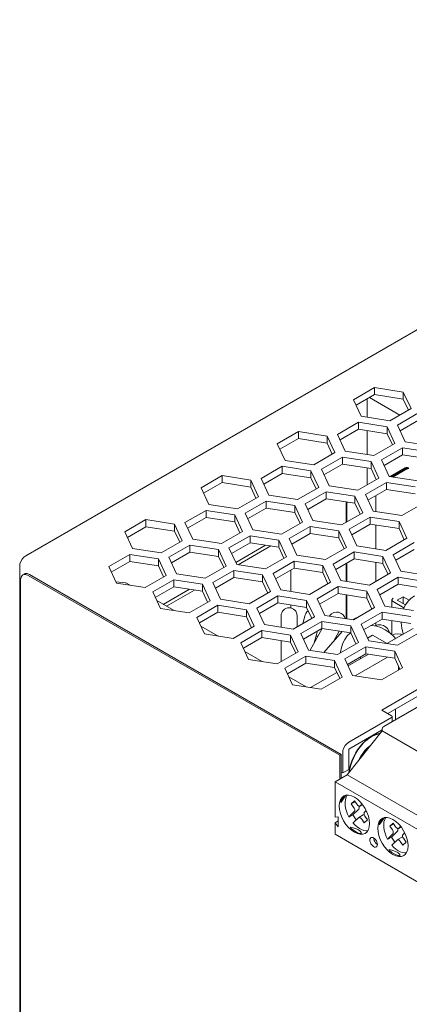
# Model space of a CAD drawing. Header units: millimetres. Extents: x 39 to 399, y 18 to 448.
# Tile 21 of 26: x 232 to 268, y 356 to 448. Entities that reach past the tile are written whole.
import ezdxf

# ---------------------------------------------------------------- set-up
doc = ezdxf.new("R2010")
doc.units = ezdxf.units.MM
doc.header["$LTSCALE"] = 2
doc.layers.get('0').update_dxf_attribs({"lineweight": 9})
doc.layers.add('02___PRT_ALL_AXES', color=7, linetype='Continuous')

msp = doc.modelspace()

# ---------------------------------------------------------------- linework, layer by layer
at = {"color": 3, "linetype": 'Continuous'}
for p, q in [((318.547, 447.805), (232.068, 397.876)), ((262.61, 412.407), (264.569, 413.538)), ((264.569, 413.538), (267.246, 413.124)), ((267.246, 413.124), (267.964, 411.579)), ((263.327, 410.861), (262.61, 412.407)), ((267.964, 411.579), (266.004, 410.447)), ((266.711, 410.039), (268.671, 411.171)), ((261.109, 409.172), (263.068, 410.304)), ((263.068, 410.304), (265.745, 409.89)), ((266.004, 410.447), (263.327, 410.861)), ((267.428, 408.494), (266.711, 410.039)), ((255.506, 408.306), (257.466, 409.437)), ((257.466, 409.437), (260.143, 409.023)), ((261.826, 407.627), (261.109, 409.172)), ((265.745, 409.89), (266.462, 408.344)), ((256.224, 406.76), (255.506, 408.306)), ((260.143, 409.023), (260.86, 407.478)), ((266.462, 408.344), (264.503, 407.213)), ((270.105, 408.08), (267.428, 408.494)), ((260.86, 407.478), (258.901, 406.346)), ((264.503, 407.213), (261.826, 407.627)), ((265.21, 406.805), (267.17, 407.936)), ((267.17, 407.936), (269.846, 407.522)), ((258.901, 406.346), (256.224, 406.76)), ((259.608, 405.938), (261.567, 407.069)), ((261.567, 407.069), (264.244, 406.655)), ((264.244, 406.655), (264.961, 405.11)), ((265.927, 405.259), (265.21, 406.805)), ((254.005, 405.071), (255.965, 406.203)), ((255.965, 406.203), (258.642, 405.789)), ((258.642, 405.789), (259.359, 404.243)), ((260.325, 404.393), (259.608, 405.938)), ((267.405, 406.051), (266.011, 405.246)), ((267.561, 405.957), (266.262, 405.207)), ((267.506, 406.085), (267.405, 406.051)), ((267.623, 406.085), (267.506, 406.085)), ((267.644, 405.981), (267.565, 405.959)), ((267.724, 406.051), (267.623, 406.085)), ((267.677, 405.97), (267.644, 405.981)), ((267.724, 406.051), (267.724, 405.97)), ((248.403, 404.205), (250.363, 405.336)), ((250.363, 405.336), (253.039, 404.922)), ((253.039, 404.922), (253.757, 403.376)), ((254.723, 403.526), (254.005, 405.071)), ((264.961, 405.11), (263.002, 403.978)), ((263.709, 403.57), (265.668, 404.702)), ((265.668, 404.702), (268.345, 404.287)), ((268.604, 404.845), (265.927, 405.259)), ((249.12, 402.659), (248.403, 404.205)), ((259.359, 404.243), (257.399, 403.112)), ((258.107, 402.703), (260.066, 403.835)), ((260.066, 403.835), (262.743, 403.421)), ((263.002, 403.978), (260.325, 404.393)), ((264.426, 402.025), (263.709, 403.57)), ((251.797, 402.245), (249.12, 402.659)), ((253.757, 403.376), (251.797, 402.245)), ((252.504, 401.837), (254.464, 402.968)), ((254.464, 402.968), (257.141, 402.554)), ((257.399, 403.112), (254.723, 403.526)), ((258.824, 401.158), (258.107, 402.703)), ((261.934, 402.893), (261.908, 402.877)), ((261.908, 402.877), (261.908, 400.979)), ((262.743, 403.421), (263.46, 401.875)), ((264.683, 403.479), (264.683, 401.985)), ((269.063, 402.742), (267.103, 401.611)), ((246.902, 400.97), (248.861, 402.101)), ((248.861, 402.101), (251.538, 401.687)), ((253.221, 400.291), (252.504, 401.837)), ((257.141, 402.554), (257.858, 401.009)), ((263.46, 401.875), (261.501, 400.744)), ((267.103, 401.611), (264.426, 402.025)), ((241.299, 400.103), (243.259, 401.235)), ((243.259, 401.235), (245.936, 400.821)), ((245.936, 400.821), (246.653, 399.275)), ((247.619, 399.425), (246.902, 400.97)), ((251.538, 401.687), (252.256, 400.142)), ((257.858, 401.009), (255.898, 399.877)), ((261.501, 400.744), (258.824, 401.158)), ((262.208, 400.336), (264.167, 401.467)), ((264.167, 401.467), (266.844, 401.053)), ((266.844, 401.053), (267.561, 399.507)), ((242.017, 398.558), (241.299, 400.103)), ((252.256, 400.142), (250.296, 399.011)), ((255.898, 399.877), (253.221, 400.291)), ((256.605, 399.469), (258.565, 400.6)), ((258.565, 400.6), (261.242, 400.186)), ((261.242, 400.186), (261.959, 398.641)), ((262.925, 398.79), (262.208, 400.336)), ((264.683, 400.734), (264.683, 398.518)), ((246.653, 399.275), (244.694, 398.144)), ((250.296, 399.011), (247.619, 399.425)), ((251.003, 398.602), (252.963, 399.734)), ((252.963, 399.734), (255.639, 399.32)), ((255.639, 399.32), (256.357, 397.774)), ((257.323, 397.924), (256.605, 399.469)), ((267.561, 399.507), (265.602, 398.376)), ((266.309, 397.968), (268.269, 399.099)), ((244.694, 398.144), (242.017, 398.558)), ((245.401, 397.736), (247.36, 398.867)), ((247.36, 398.867), (250.037, 398.453)), ((250.037, 398.453), (250.754, 396.907)), ((251.72, 397.057), (251.003, 398.602)), ((251.866, 397.034), (254.892, 398.782)), ((261.959, 398.641), (260, 397.509)), ((260.707, 397.101), (262.666, 398.233)), ((262.666, 398.233), (265.343, 397.818)), ((265.602, 398.376), (262.925, 398.79)), ((239.798, 396.869), (241.758, 398)), ((241.758, 398), (244.435, 397.586)), ((244.435, 397.586), (245.152, 396.041)), ((246.118, 396.19), (245.401, 397.736)), ((256.357, 397.774), (254.397, 396.643)), ((255.104, 396.235), (257.064, 397.366)), ((257.064, 397.366), (259.741, 396.952)), ((260, 397.509), (257.323, 397.924)), ((261.908, 397.141), (261.908, 395.481)), ((264.683, 397.267), (264.683, 395.478)), ((265.343, 397.818), (266.06, 396.273)), ((267.026, 396.422), (266.309, 397.968)), ((231.502, 396.896), (231.502, 315.41)), ((240.516, 395.323), (239.798, 396.869)), ((250.754, 396.907), (248.795, 395.776)), ((249.502, 395.368), (251.461, 396.499)), ((251.461, 396.499), (254.138, 396.085)), ((254.397, 396.643), (251.72, 397.057)), ((255.822, 394.689), (255.104, 396.235)), ((256.767, 396.541), (256.767, 394.543)), ((259.741, 396.952), (260.458, 395.406)), ((261.424, 395.556), (260.707, 397.101)), ((266.06, 396.273), (264.101, 395.142)), ((269.703, 396.008), (267.026, 396.422)), ((243.192, 394.909), (240.516, 395.323)), ((245.152, 396.041), (243.192, 394.909)), ((243.9, 394.501), (245.859, 395.632)), ((245.859, 395.632), (248.536, 395.218)), ((248.795, 395.776), (246.118, 396.19)), ((250.219, 393.822), (249.502, 395.368)), ((254.138, 396.085), (254.856, 394.54)), ((260.458, 395.406), (258.498, 394.275)), ((264.101, 395.142), (261.424, 395.556)), ((264.808, 394.733), (266.767, 395.865)), ((266.767, 395.865), (269.444, 395.451)), ((244.617, 392.956), (243.9, 394.501)), ((245.174, 393.171), (247.789, 394.681)), ((248.536, 395.218), (249.253, 393.673)), ((254.856, 394.54), (252.896, 393.408)), ((258.498, 394.275), (255.822, 394.689)), ((259.206, 393.867), (261.165, 394.998)), ((261.165, 394.998), (263.842, 394.584)), ((263.842, 394.584), (264.559, 393.039)), ((265.525, 393.188), (264.808, 394.733)), ((249.253, 393.673), (247.294, 392.542)), ((252.896, 393.408), (250.219, 393.822)), ((253.603, 393), (255.563, 394.131)), ((255.563, 394.131), (258.24, 393.717)), ((258.24, 393.717), (258.957, 392.172)), ((259.923, 392.321), (259.206, 393.867)), ((261.908, 394.23), (261.908, 392.014)), ((247.294, 392.542), (244.617, 392.956)), ((248.001, 392.133), (249.96, 393.265)), ((249.96, 393.265), (252.637, 392.851)), ((252.637, 392.851), (253.354, 391.305)), ((254.32, 391.455), (253.603, 393)), ((256.767, 393.292), (256.767, 393.005)), ((264.559, 393.039), (262.6, 391.907)), ((263.307, 391.499), (265.266, 392.63)), ((265.266, 392.63), (267.943, 392.216)), ((268.202, 392.774), (265.525, 393.188)), ((248.718, 390.588), (248.001, 392.133)), ((258.957, 392.172), (256.997, 391.04)), ((257.704, 390.632), (259.664, 391.764)), ((259.664, 391.764), (262.341, 391.349)), ((262.6, 391.907), (259.923, 392.321)), ((264.683, 391.64), (264.683, 391.37)), ((253.354, 391.305), (251.395, 390.174)), ((252.102, 389.766), (254.062, 390.897)), ((254.062, 390.897), (256.738, 390.483)), ((256.997, 391.04), (254.32, 391.455)), ((262.341, 391.349), (263.058, 389.804)), ((264.024, 389.953), (263.307, 391.499)), ((251.395, 390.174), (248.718, 390.588)), ((256.738, 390.483), (257.456, 388.937)), ((258.422, 389.087), (257.704, 390.632)), ((263.058, 389.804), (261.099, 388.673)), ((266.701, 389.539), (264.024, 389.953)), ((268.66, 390.671), (266.701, 389.539)), ((252.819, 388.22), (252.102, 389.766)), ((257.456, 388.937), (255.496, 387.806)), ((261.099, 388.673), (258.422, 389.087)), ((261.806, 388.264), (263.765, 389.396)), ((263.765, 389.396), (266.442, 388.982)), ((266.442, 388.982), (267.159, 387.436)), ((255.496, 387.806), (252.819, 388.22)), ((256.203, 387.398), (258.163, 388.529)), ((258.163, 388.529), (260.84, 388.115)), ((260.84, 388.115), (261.557, 386.57)), ((262.523, 386.719), (261.806, 388.264)), ((256.921, 385.852), (256.203, 387.398)), ((267.159, 387.436), (265.2, 386.305)), ((261.557, 386.57), (259.597, 385.438)), ((265.2, 386.305), (262.523, 386.719)), ((265.238, 383.502), (270.895, 386.768)), ((259.597, 385.438), (256.921, 385.852)), ((266.158, 382.971), (265.238, 383.502)), ((262.162, 380.502), (266.158, 382.808)), ((261.597, 379.522), (261.597, 377.643)), ((261.597, 377.643), (261.455, 377.724))]:
    msp.add_line(p, q, dxfattribs=at)
at = {"color": 7, "linetype": 'Continuous'}
for p, q in [((262.849, 411.892), (264.569, 412.885)), ((264.569, 413.538), (264.569, 412.885)), ((264.569, 412.885), (267.246, 412.471)), ((267.246, 413.124), (267.246, 412.471)), ((263.888, 412.491), (263.888, 410.775)), ((266.928, 410.981), (264.1, 412.614)), ((267.246, 412.471), (267.725, 411.441)), ((263.068, 410.304), (263.068, 409.651)), ((266.95, 409.524), (268.671, 410.517)), ((257.466, 409.437), (257.466, 408.784)), ((261.348, 408.657), (263.068, 409.651)), ((263.068, 409.651), (265.745, 409.237)), ((263.888, 409.524), (263.888, 407.308)), ((265.745, 409.89), (265.745, 409.237)), ((265.745, 409.237), (266.223, 408.206)), ((255.746, 407.791), (257.466, 408.784)), ((257.466, 408.784), (260.143, 408.37)), ((260.143, 409.023), (260.143, 408.37)), ((260.143, 408.37), (260.621, 407.34)), ((265.449, 406.289), (267.17, 407.283)), ((267.17, 407.936), (267.17, 407.283)), ((267.17, 407.283), (269.846, 406.869)), ((259.847, 405.423), (261.567, 406.416)), ((261.567, 407.069), (261.567, 406.416)), ((261.567, 406.416), (264.244, 406.002)), ((264.244, 406.655), (264.244, 406.002)), ((254.244, 404.556), (255.965, 405.549)), ((255.965, 406.203), (255.965, 405.549)), ((255.965, 405.549), (258.642, 405.135)), ((258.642, 405.789), (258.642, 405.135)), ((263.888, 406.057), (263.888, 404.49)), ((264.244, 406.002), (264.722, 404.972)), ((267.494, 406), (266.151, 405.225)), ((267.539, 406.015), (267.494, 406)), ((267.724, 406.051), (267.635, 406)), ((267.635, 406), (267.635, 405.97)), ((248.642, 403.689), (250.363, 404.683)), ((250.363, 405.336), (250.363, 404.683)), ((250.363, 404.683), (253.039, 404.269)), ((253.039, 404.922), (253.039, 404.269)), ((258.642, 405.135), (259.12, 404.105)), ((265.668, 404.702), (265.668, 404.048)), ((253.039, 404.269), (253.518, 403.238)), ((260.066, 403.835), (260.066, 403.182)), ((263.948, 403.055), (265.668, 404.048)), ((265.668, 404.048), (268.345, 403.634)), ((254.464, 402.968), (254.464, 402.315)), ((258.346, 402.188), (260.066, 403.182)), ((260.066, 403.182), (262.743, 402.768)), ((261.908, 402.877), (261.996, 402.826)), ((262.074, 402.871), (261.996, 402.826)), ((261.996, 402.826), (261.996, 401.03)), ((262.743, 403.421), (262.743, 402.768)), ((262.743, 402.768), (263.221, 401.737)), ((248.861, 402.101), (248.861, 401.448)), ((252.743, 401.322), (254.464, 402.315)), ((254.464, 402.315), (257.141, 401.901)), ((257.141, 402.554), (257.141, 401.901)), ((257.141, 401.901), (257.619, 400.871)), ((243.259, 401.235), (243.259, 400.582)), ((245.936, 400.821), (245.936, 400.167)), ((247.141, 400.455), (248.861, 401.448)), ((248.861, 401.448), (251.538, 401.034)), ((251.538, 401.687), (251.538, 401.034)), ((251.538, 401.034), (252.016, 400.004)), ((262.447, 399.821), (264.167, 400.814)), ((264.167, 401.467), (264.167, 400.814)), ((264.167, 400.814), (266.844, 400.4)), ((266.844, 401.053), (266.844, 400.4)), ((241.539, 399.588), (243.259, 400.582)), ((243.259, 400.582), (245.936, 400.167)), ((245.936, 400.167), (246.414, 399.137)), ((256.844, 398.954), (258.565, 399.947)), ((258.565, 400.6), (258.565, 399.947)), ((258.565, 399.947), (261.242, 399.533)), ((261.242, 400.186), (261.242, 399.533)), ((266.844, 400.4), (267.322, 399.369)), ((251.242, 398.087), (252.963, 399.08)), ((252.963, 399.734), (252.963, 399.08)), ((252.963, 399.08), (255.639, 398.666)), ((255.639, 399.32), (255.639, 398.666)), ((261.242, 399.533), (261.72, 398.503)), ((245.64, 397.22), (247.36, 398.214)), ((247.36, 398.867), (247.36, 398.214)), ((247.36, 398.214), (250.037, 397.8)), ((250.037, 398.453), (250.037, 397.8)), ((251.631, 397.25), (254.413, 398.856)), ((255.639, 398.666), (256.118, 397.636)), ((262.666, 398.233), (262.666, 397.579)), ((266.548, 397.453), (268.269, 398.446)), ((240.037, 396.354), (241.758, 397.347)), ((241.758, 398), (241.758, 397.347)), ((241.758, 397.347), (244.435, 396.933)), ((244.435, 397.586), (244.435, 396.933)), ((250.037, 397.8), (250.515, 396.769)), ((257.064, 397.366), (257.064, 396.713)), ((260.946, 396.586), (262.666, 397.579)), ((261.996, 397.192), (261.996, 395.467)), ((262.666, 397.579), (265.343, 397.165)), ((265.343, 397.818), (265.343, 397.165)), ((265.343, 397.165), (265.821, 396.135)), ((231.922, 396.17), (232.006, 396.205)), ((232.006, 396.205), (232.203, 396.207)), ((232.203, 396.207), (232.421, 396.121)), ((244.435, 396.933), (244.913, 395.903)), ((251.461, 396.499), (251.461, 395.846)), ((255.343, 395.719), (257.064, 396.713)), ((257.064, 396.713), (259.741, 396.299)), ((259.741, 396.952), (259.741, 396.299)), ((259.741, 396.299), (260.219, 395.268)), ((231.591, 395.641), (231.591, 316.277)), ((232.298, 396.049), (232.079, 396.136)), ((261.332, 379.287), (232.298, 396.049)), ((261.455, 379.358), (232.421, 396.121)), ((240.46, 395.443), (241.366, 395.362)), ((241.39, 395.356), (241.787, 395.127)), ((245.859, 395.632), (245.859, 394.979)), ((249.741, 394.853), (251.461, 395.846)), ((251.461, 395.846), (254.138, 395.432)), ((254.138, 396.085), (254.138, 395.432)), ((254.138, 395.432), (254.617, 394.402)), ((266.767, 395.865), (266.767, 395.212)), ((244.139, 393.986), (245.859, 394.979)), ((244.87, 393.347), (247.309, 394.755)), ((245.859, 394.979), (248.536, 394.565)), ((248.536, 395.218), (248.536, 394.565)), ((248.536, 394.565), (249.014, 393.535)), ((261.165, 394.998), (261.165, 394.345)), ((263.842, 394.584), (263.842, 393.931)), ((265.047, 394.218), (266.767, 395.212)), ((266.767, 395.212), (269.444, 394.797)), ((244.276, 393.69), (245.888, 392.759)), ((253.842, 392.485), (255.563, 393.478)), ((255.563, 394.131), (255.563, 393.478)), ((255.563, 393.478), (258.24, 393.064)), ((258.24, 393.717), (258.24, 393.064)), ((259.445, 393.352), (261.165, 394.345)), ((261.165, 394.345), (263.842, 393.931)), ((261.996, 394.216), (261.996, 392.001)), ((263.842, 393.931), (264.32, 392.9)), ((266.189, 393.761), (266.189, 393.085)), ((266.306, 393.598), (267.3, 393.024)), ((267.246, 394.059), (266.681, 393.732)), ((266.681, 393.732), (267.439, 393.294)), ((267.246, 394.059), (267.246, 393.406)), ((267.246, 394.059), (267.797, 393.741)), ((248.24, 391.618), (249.96, 392.611)), ((249.96, 393.265), (249.96, 392.611)), ((249.96, 392.611), (252.637, 392.197)), ((252.637, 392.851), (252.637, 392.197)), ((258.24, 393.064), (258.718, 392.034)), ((265.266, 392.63), (265.266, 391.977)), ((252.637, 392.197), (253.115, 391.167)), ((255.854, 392.277), (255.854, 391.217)), ((257.354, 392.277), (257.354, 391.247)), ((258.063, 392.231), (257.876, 391.548)), ((259.664, 391.764), (259.664, 391.11)), ((262.609, 391.957), (262.559, 391.913)), ((263.546, 390.984), (265.266, 391.977)), ((265.266, 391.977), (267.943, 391.563)), ((266.189, 391.834), (266.189, 390.516)), ((248.377, 391.322), (249.989, 390.391)), ((254.062, 390.897), (254.062, 390.244)), ((257.943, 390.117), (259.664, 391.11)), ((259.693, 391.094), (258.552, 389.067)), ((259.245, 390.869), (258.94, 389.757)), ((259.662, 391.039), (259.662, 391.11)), ((259.664, 391.11), (262.341, 390.696)), ((261.553, 390.818), (259.832, 388.869)), ((261.282, 390.86), (260.74, 389.897)), ((262.303, 390.673), (262.337, 390.697)), ((262.341, 391.349), (262.341, 390.696)), ((262.341, 390.696), (262.819, 389.666)), ((265.697, 389.695), (268.152, 391.112)), ((252.341, 389.25), (254.062, 390.244)), ((254.062, 390.244), (256.738, 389.83)), ((255.854, 389.966), (255.854, 388.013)), ((256.738, 390.483), (256.738, 389.83)), ((256.738, 389.83), (257.217, 388.799)), ((260.937, 390.12), (260.871, 390.13)), ((263.904, 390.211), (264.383, 390.487)), ((265.726, 389.711), (264.383, 390.487)), ((252.479, 388.954), (254.091, 388.023)), ((263.765, 389.396), (263.765, 388.743)), ((266.442, 388.982), (266.442, 388.328)), ((258.163, 388.529), (258.163, 387.876)), ((260.84, 388.115), (260.84, 387.462)), ((262.045, 387.749), (263.765, 388.743)), ((262.104, 387.62), (263.988, 388.708)), ((262.746, 386.684), (265.773, 388.432)), ((263.251, 388.446), (263.251, 388.283)), ((263.765, 388.743), (266.442, 388.328)), ((266.442, 388.328), (266.92, 387.298)), ((256.442, 386.883), (258.163, 387.876)), ((258.163, 387.876), (260.84, 387.462)), ((260.84, 387.462), (261.318, 386.431)), ((266.787, 387.586), (266.787, 387.221)), ((256.58, 386.586), (258.192, 385.656)), ((258.594, 385.593), (261.049, 387.011)), ((273.618, 386.706), (265.415, 381.97)), ((265.804, 383.176), (270.895, 386.115)), ((266.504, 383.58), (266.504, 382.599)), ((266.216, 382.433), (266.216, 382.89)), ((262.021, 377.48), (265.274, 381.562)), ((262.162, 379.848), (265.274, 381.645)), ((265.274, 381.725), (265.274, 381.562)), ((286.826, 369.119), (265.274, 381.562)), ((262.162, 379.848), (262.162, 377.969)), ((261.455, 379.358), (261.332, 379.287)), ((261.332, 377.081), (261.332, 379.287)), ((261.455, 377.153), (261.455, 379.358)), ((262.162, 377.969), (261.597, 377.643)), ((260.89, 376.826), (262.021, 377.48)), ((283.574, 365.036), (262.021, 377.48)), ((260.89, 373.519), (260.89, 376.826)), ((260.89, 376.826), (282.442, 364.383)), ((261.419, 374.996), (261.786, 375.518)), ((261.445, 374.916), (261.897, 375.559)), ((261.686, 375.48), (261.897, 375.559)), ((262.396, 374.753), (262.694, 375.039)), ((262.396, 374.753), (262.75, 374.957)), ((262.637, 374.406), (262.396, 374.753)), ((262.543, 373.746), (263.103, 374.284)), ((262.694, 375.039), (262.934, 374.691)), ((263.211, 374.554), (263.231, 374.569)), ((263.212, 374.554), (263.442, 374.687)), ((263.231, 374.569), (263.403, 374.734)), ((260.89, 373.519), (261.187, 373.545)), ((261.187, 372.628), (261.187, 373.545)), ((262.205, 373.584), (262.679, 374.039)), ((262.543, 373.746), (262.26, 373.583)), ((263.075, 373.467), (262.601, 373.012)), ((263.094, 373.482), (263.075, 373.467)), ((263.094, 373.482), (263.518, 373.727)), ((263.612, 372.997), (263.372, 373.344)), ((263.909, 373.282), (263.612, 372.997)), ((263.778, 374.142), (263.627, 373.997)), ((263.669, 373.629), (263.909, 373.282)), ((265.011, 372.922), (265.378, 373.444)), ((265.037, 372.842), (265.489, 373.485)), ((265.278, 373.406), (265.489, 373.485)), ((260.89, 372.998), (261.187, 373.169)), ((260.89, 371.927), (260.89, 372.998)), ((261.187, 372.628), (260.89, 372.998)), ((265.989, 372.679), (266.286, 372.965)), ((265.989, 372.679), (266.342, 372.884)), ((266.229, 372.332), (265.989, 372.679)), ((266.286, 372.965), (266.526, 372.618)), ((266.804, 372.48), (267.034, 372.613)), ((266.804, 372.48), (266.823, 372.495)), ((266.823, 372.495), (266.995, 372.66)), ((282.442, 359.484), (260.89, 371.927)), ((265.797, 371.51), (266.271, 371.965)), ((266.135, 371.672), (265.852, 371.509)), ((266.135, 371.672), (266.695, 372.21)), ((266.686, 371.408), (267.11, 371.653)), ((267.37, 372.068), (267.219, 371.923)), ((267.261, 371.556), (267.501, 371.208)), ((266.667, 371.393), (266.193, 370.939)), ((266.686, 371.408), (266.667, 371.393)), ((267.204, 370.923), (266.964, 371.27)), ((267.501, 371.208), (267.204, 370.923))]:
    msp.add_line(p, q, dxfattribs=at)
for points in [[(267.635, 406), (267.59, 406.015), (267.539, 406.015)], [(231.798, 396.099), (231.726, 396.043), (231.625, 395.873), (231.591, 395.641)], [(232.079, 396.136), (231.882, 396.133), (231.798, 396.099)], [(266.306, 393.924), (266.232, 393.866), (266.194, 393.797), (266.189, 393.761)], [(266.189, 393.761), (266.194, 393.725), (266.232, 393.656), (266.306, 393.598)], [(267.253, 392.921), (267.264, 392.955), (267.447, 393.308), (267.684, 393.63), (267.959, 393.899), (268.284, 394.126)], [(258.382, 392.757), (258.257, 392.636), (258.168, 392.503), (258.11, 392.374), (258.063, 392.231)], [(261.201, 392.607), (261.021, 392.62), (260.781, 392.574), (260.56, 392.456), (260.392, 392.296), (260.363, 392.253)], [(261.839, 392.025), (261.769, 392.19), (261.637, 392.37), (261.464, 392.508), (261.255, 392.595), (261.201, 392.607)], [(262.915, 392.089), (262.867, 392.082), (262.609, 391.957)], [(267.243, 390.587), (267.233, 390.612), (267.105, 391.116), (267.044, 391.624), (267.045, 391.702)], [(264.232, 391.38), (264.346, 391.379), (264.746, 391.314), (265.156, 391.182), (265.565, 390.983)], [(265.404, 391.369), (265.376, 391.381), (265.135, 391.438), (264.877, 391.429), (264.607, 391.347), (264.594, 391.338)], [(265.962, 390.713), (265.9, 390.893), (265.763, 391.104), (265.586, 391.267), (265.404, 391.369)], [(265.565, 390.983), (265.993, 390.692), (266.394, 390.33), (266.528, 390.175)], [(259.288, 390.376), (259.18, 390.393), (259.116, 390.397)], [(261.397, 388.845), (261.398, 388.88), (261.473, 389.321), (261.609, 389.73), (261.791, 390.083), (262.028, 390.404), (262.303, 390.673)], [(267.118, 390.515), (267.013, 390.559), (266.725, 390.6), (266.413, 390.557), (266.229, 390.479)], [(265.274, 381.725), (265.281, 381.78), (265.301, 381.837), (265.332, 381.891), (265.371, 381.937), (265.415, 381.97)], [(263.114, 378.851), (263.139, 378.914), (263.287, 379.199), (263.46, 379.469), (263.654, 379.719), (263.864, 379.94), (264.085, 380.129), (264.186, 380.197)], [(263.764, 379.667), (263.763, 379.667), (263.583, 379.502), (263.42, 379.3), (263.285, 379.072), (263.28, 379.06)], [(262.686, 372.115), (262.41, 372.306), (262.144, 372.552), (261.9, 372.844), (261.686, 373.17), (261.51, 373.519), (261.379, 373.878), (261.299, 374.231), (261.272, 374.565), (261.299, 374.867), (261.379, 375.126), (261.509, 375.333), (261.686, 375.48)], [(261.74, 375.5), (261.638, 375.42), (261.507, 375.233), (261.419, 374.996)], [(262.181, 373.551), (262.054, 373.812), (261.947, 374.093), (261.872, 374.374), (261.83, 374.651), (261.823, 374.917), (261.853, 375.164), (261.919, 375.384), (262.014, 375.564)], [(261.897, 375.559), (262.142, 375.57), (262.408, 375.51), (262.686, 375.381)], [(262.686, 375.381), (262.962, 375.191), (263.227, 374.944), (263.472, 374.652), (263.685, 374.327), (263.861, 373.977), (263.992, 373.618), (264.073, 373.265), (264.1, 372.932), (264.073, 372.629), (263.993, 372.37), (263.863, 372.163), (263.686, 372.016)], [(261.419, 374.996), (261.415, 374.978), (261.413, 374.962), (261.411, 374.947), (261.411, 374.933), (261.412, 374.922), (261.414, 374.912), (261.418, 374.904), (261.423, 374.9), (261.432, 374.902)], [(261.432, 374.902), (261.437, 374.905), (261.441, 374.91), (261.445, 374.916)], [(262.679, 374.039), (262.703, 374.072), (262.717, 374.116), (262.721, 374.169), (262.715, 374.227), (262.698, 374.287), (262.671, 374.348), (262.637, 374.406)], [(262.934, 374.691), (262.975, 374.64), (263.02, 374.597), (263.068, 374.565), (263.115, 374.546), (263.159, 374.54), (263.198, 374.547), (263.211, 374.554)], [(263.116, 374.546), (263.122, 374.532), (263.139, 374.472), (263.146, 374.414), (263.142, 374.361), (263.127, 374.317), (263.103, 374.284)], [(262.181, 373.551), (262.181, 373.554), (262.187, 373.565), (262.205, 373.584)], [(262.26, 373.583), (262.226, 373.565), (262.201, 373.553), (262.185, 373.55), (262.181, 373.551)], [(262.543, 373.746), (262.663, 373.545), (262.795, 373.353), (262.865, 373.266)], [(263.372, 373.344), (263.33, 373.396), (263.285, 373.439), (263.238, 373.47), (263.191, 373.49), (263.147, 373.496), (263.107, 373.488), (263.094, 373.482)], [(263.518, 373.727), (263.532, 373.733), (263.571, 373.741), (263.614, 373.735)], [(263.627, 373.997), (263.603, 373.963), (263.588, 373.919), (263.584, 373.867), (263.591, 373.809), (263.608, 373.748), (263.634, 373.687), (263.669, 373.629)], [(266.278, 370.041), (266.002, 370.232), (265.736, 370.478), (265.492, 370.771), (265.279, 371.096), (265.102, 371.446), (264.971, 371.804), (264.891, 372.157), (264.864, 372.491), (264.891, 372.793), (264.971, 373.052), (265.101, 373.259), (265.278, 373.406)], [(265.332, 373.427), (265.23, 373.346), (265.099, 373.159), (265.011, 372.922)], [(265.773, 371.477), (265.646, 371.738), (265.539, 372.019), (265.464, 372.3), (265.422, 372.577), (265.415, 372.843), (265.445, 373.09), (265.511, 373.31), (265.606, 373.49)], [(265.489, 373.485), (265.734, 373.496), (266.001, 373.436), (266.278, 373.307)], [(266.278, 373.307), (266.554, 373.117), (266.819, 372.87), (267.064, 372.578), (267.277, 372.253), (267.454, 371.903), (267.585, 371.544), (267.665, 371.191), (267.692, 370.858), (267.665, 370.556), (267.585, 370.296), (267.455, 370.09), (267.278, 369.942)], [(262.33, 372.588), (262.323, 372.58), (262.324, 372.569), (262.328, 372.556), (262.335, 372.542), (262.344, 372.528), (262.356, 372.513), (262.369, 372.498), (262.384, 372.482), (262.401, 372.466)], [(262.348, 372.59), (262.341, 372.591), (262.335, 372.59), (262.33, 372.588)], [(262.401, 372.466), (262.595, 372.306), (262.792, 372.176)], [(262.601, 373.012), (262.583, 372.994), (262.576, 372.982), (262.577, 372.979)], [(263.924, 372.261), (263.774, 372.26), (263.571, 372.297), (263.362, 372.371), (263.153, 372.481), (262.949, 372.623), (262.752, 372.794), (262.577, 372.979)], [(265.011, 372.922), (265.008, 372.904), (265.005, 372.888), (265.003, 372.873), (265.003, 372.86), (265.004, 372.848), (265.006, 372.838), (265.01, 372.83), (265.015, 372.826), (265.024, 372.828)], [(265.024, 372.828), (265.029, 372.832), (265.033, 372.836), (265.037, 372.842)], [(266.526, 372.618), (266.567, 372.566), (266.613, 372.523), (266.66, 372.491), (266.707, 372.472), (266.751, 372.466), (266.79, 372.474), (266.804, 372.48)], [(266.708, 372.472), (266.714, 372.459), (266.731, 372.398), (266.738, 372.34), (266.734, 372.287), (266.719, 372.243), (266.695, 372.21)], [(263.686, 372.016), (263.475, 371.937), (263.23, 371.927), (262.963, 371.987), (262.686, 372.115)], [(262.792, 372.176), (262.989, 372.079), (263.183, 372.014)], [(263.183, 372.014), (263.2, 372.01), (263.218, 372.007), (263.234, 372.005), (263.251, 372.004), (263.267, 372.004), (263.283, 372.005), (263.298, 372.006), (263.313, 372.009), (263.325, 372.014)], [(263.325, 372.014), (263.328, 372.017), (263.33, 372.019), (263.331, 372.022)], [(264.128, 371.388), (264.14, 371.487), (264.176, 371.565), (264.232, 371.617)], [(264.232, 371.617), (264.305, 371.64), (264.39, 371.632), (264.482, 371.593)], [(264.482, 371.593), (264.494, 371.48), (264.529, 371.361), (264.585, 371.244), (264.658, 371.137), (264.744, 371.047), (264.835, 370.98)], [(264.482, 371.593), (264.574, 371.526), (264.659, 371.436), (264.732, 371.329), (264.788, 371.212), (264.823, 371.093), (264.835, 370.98)], [(265.773, 371.477), (265.773, 371.48), (265.779, 371.492), (265.797, 371.51)], [(265.852, 371.509), (265.819, 371.491), (265.793, 371.48), (265.777, 371.476), (265.773, 371.477)], [(266.135, 371.672), (266.255, 371.471), (266.387, 371.28), (266.457, 371.192)], [(266.271, 371.965), (266.295, 371.999), (266.309, 372.043), (266.313, 372.095), (266.307, 372.153), (266.29, 372.214), (266.264, 372.274), (266.229, 372.332)], [(267.111, 371.653), (267.124, 371.659), (267.163, 371.667), (267.206, 371.661)], [(267.219, 371.923), (267.195, 371.889), (267.18, 371.845), (267.176, 371.793), (267.183, 371.735), (267.2, 371.674), (267.226, 371.613), (267.261, 371.556)], [(264.482, 370.776), (264.39, 370.843), (264.305, 370.933), (264.232, 371.04), (264.176, 371.157), (264.14, 371.276), (264.128, 371.388)], [(264.732, 370.751), (264.659, 370.729), (264.574, 370.737), (264.482, 370.776)], [(264.835, 370.98), (264.823, 370.881), (264.788, 370.803), (264.732, 370.751)], [(266.193, 370.939), (266.175, 370.92), (266.168, 370.908), (266.169, 370.905)], [(267.517, 370.187), (267.366, 370.186), (267.163, 370.223), (266.955, 370.297), (266.745, 370.407), (266.541, 370.549), (266.344, 370.72), (266.169, 370.905)], [(266.964, 371.27), (266.923, 371.322), (266.877, 371.365), (266.83, 371.397), (266.783, 371.416), (266.739, 371.422), (266.699, 371.414), (266.686, 371.408)], [(265.922, 370.515), (265.915, 370.506), (265.916, 370.495), (265.92, 370.482), (265.927, 370.468), (265.936, 370.454), (265.948, 370.439), (265.961, 370.424), (265.976, 370.408), (265.993, 370.392)], [(265.94, 370.516), (265.933, 370.517), (265.927, 370.516), (265.922, 370.515)], [(265.993, 370.392), (266.187, 370.232), (266.384, 370.103)], [(267.278, 369.942), (267.067, 369.863), (266.822, 369.853), (266.555, 369.913), (266.278, 370.041)], [(266.384, 370.103), (266.581, 370.005), (266.775, 369.94)], [(266.775, 369.94), (266.792, 369.937), (266.81, 369.934), (266.827, 369.932), (266.843, 369.93), (266.859, 369.93), (266.875, 369.931), (266.89, 369.932), (266.905, 369.935), (266.917, 369.94)], [(266.917, 369.94), (266.92, 369.943), (266.923, 369.945), (266.923, 369.948)]]:
    msp.add_lwpolyline(points, dxfattribs=at)
at = {"color": 3, "linetype": 'Continuous'}
for points in [[(232.068, 397.876), (231.893, 397.743), (231.735, 397.56), (231.61, 397.343), (231.53, 397.114), (231.502, 396.896)], [(266.216, 382.89), (266.201, 382.934), (266.158, 382.971)], [(266.158, 382.808), (266.201, 382.846), (266.216, 382.89)], [(262.162, 380.502), (261.988, 380.369), (261.83, 380.185), (261.705, 379.968), (261.624, 379.74), (261.597, 379.522)]]:
    msp.add_lwpolyline(points, dxfattribs=at)
at = {"color": 7, "linetype": 'Continuous'}
msp.add_arc((256.604, 392.278), 0.75, 0.00014, 180.00014, dxfattribs=at)
for centre, major_axis, ratio, start_param, end_param in [((241.154, 395.261), (0.244, 0.086), 0.218392, 0.185621, 0.446851), ((259.303, 371.795), (4.027, 0.236), 0.236494, -0.010037, 0.699846), ((262.896, 369.722), (4.027, 0.236), 0.236494, -0.010037, 0.699846)]:
    msp.add_ellipse(centre, major_axis=major_axis, ratio=ratio, start_param=start_param, end_param=end_param, dxfattribs=at)
at = {"layer": '02___PRT_ALL_AXES', "color": 7, "linetype": 'Continuous'}
msp.add_line((265.162, 381.58), (265.249, 381.53), dxfattribs=at)
msp.add_lwpolyline([(262.209, 377.716), (262.263, 378.058), (262.352, 378.413), (262.475, 378.771), (262.629, 379.127), (262.812, 379.473), (263.021, 379.805), (263.251, 380.116), (263.5, 380.401), (263.763, 380.656), (264.035, 380.876), (264.312, 381.057), (264.589, 381.196), (264.861, 381.29), (265.091, 381.333)], dxfattribs=at)

doc.saveas('drawing.dxf')
